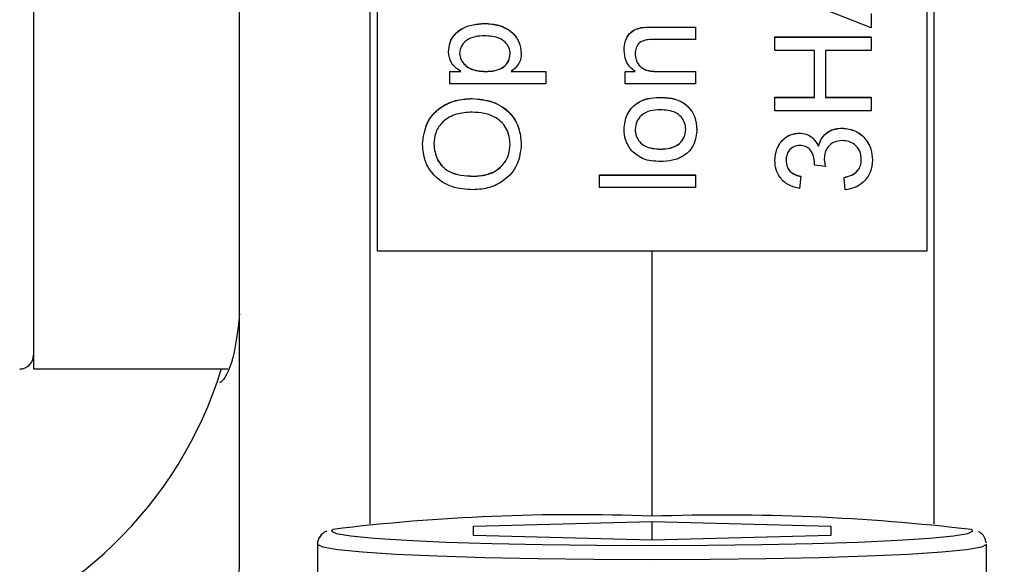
# Model space of a CAD drawing. Extents: x 0 to 8410, y 0 to 5940.
# Tile 179 of 212: x 7385 to 7421, y 4341 to 4361. Entities that reach past the tile are written whole.
import ezdxf

# ---------------------------------------------------------------- set-up
doc = ezdxf.new("R2010")
doc.units = 0
doc.header["$LTSCALE"] = 10
doc.layers.get('0').update_dxf_attribs({"linetype": 'CONTINUOUS'})
doc.styles.add('SLDTEXTSTYLE0', font='TXT', dxfattribs={"width": 0.605})
doc.dimstyles.new('SLDDIMSTYLE1', dxfattribs={"dimtxt": 50, "dimasz": 50, "dimexe": 0, "dimexo": 0.0625, "dimgap": 12.5, "dimtad": 1, "dimdec": 1, "dimrnd": 1e-09, "dimzin": 12, "dimtxsty": 'SLDTEXTSTYLE0', "dimsah": 1, "dimcen": 0.09, "dimazin": 3, "dimtfac": 1, "dimtofl": 0, "dimtmove": 0, "dimatfit": 3, "dimtolj": 1, "dimtzin": 12})

# ---------------------------------------------------------------- blocks, each defined once
blk = doc.blocks.new('_D_7')
at = {"color": 7, "linetype": 'CONTINUOUS'}
for p, q in [((7266.776, 4418.503), (7266.776, 2774.609)), ((7032.776, 2981.172), (7032.776, 2774.609)), ((7032.776, 2789.609), (7266.776, 2789.609)), ((7266.776, 2789.609), (7764.678, 2789.609))]:
    blk.add_line(p, q, dxfattribs=at)
for points in [[(7032.776, 2789.609), (7082.776, 2782.109), (7082.776, 2797.109)], [(7266.776, 2789.609), (7216.776, 2797.109), (7216.776, 2782.109)]]:
    blk.add_solid(points, dxfattribs=at)
at = {"color": 7, "linetype": 'CONTINUOUS', "char_height": 50, "attachment_point": 1, "style": 'SLDTEXTSTYLE0'}
for s, insert in [('234', (7493.706, 2930.799)), ('(3x M10)', (7493.706, 2854.063))]:
    blk.add_mtext(s, dxfattribs=dict(at, insert=insert))

msp = doc.modelspace()

# ---------------------------------------------------------------- linework, layer by layer
at = {"color": 7, "linetype": 'CONTINUOUS'}
for p, q in [((7385.276, 4454.353), (7385.276, 4348.353)), ((7392.776, 4341.249), (7392.776, 4398.868)), ((7397.776, 4385.616), (7397.776, 4352.65)), ((7417.776, 4352.65), (7417.776, 4385.616)), ((7415.745, 4360.755), (7412.245, 4362.143)), ((7415.745, 4361.278), (7415.745, 4360.755)), ((7401.678, 4360.919), (7401.678, 4360.924)), ((7407.796, 4360.789), (7409.361, 4360.789)), ((7407.796, 4360.785), (7409.361, 4360.785)), ((7409.361, 4360.785), (7409.361, 4360.789)), ((7409.361, 4360.785), (7409.361, 4360.336)), ((7407.376, 4360.761), (7407.376, 4360.766)), ((7412.245, 4360.431), (7415.745, 4360.431)), ((7412.245, 4360.426), (7412.245, 4360.431)), ((7412.245, 4360.426), (7415.745, 4360.426)), ((7412.245, 4359.933), (7412.245, 4360.426)), ((7415.745, 4360.426), (7415.745, 4360.431)), ((7415.745, 4360.426), (7415.745, 4359.933)), ((7409.361, 4360.336), (7407.834, 4360.336)), ((7400.373, 4359.881), (7400.373, 4359.886)), ((7403.021, 4359.829), (7403.021, 4359.833)), ((7406.758, 4359.949), (7406.758, 4359.954)), ((7413.681, 4359.933), (7412.245, 4359.933)), ((7413.681, 4358.23), (7413.681, 4359.933)), ((7415.745, 4359.933), (7414.085, 4359.933)), ((7414.085, 4359.933), (7414.085, 4358.23)), ((7400.418, 4359.175), (7400.824, 4359.175)), ((7400.418, 4359.171), (7400.418, 4359.175)), ((7400.418, 4358.723), (7400.418, 4359.171)), ((7400.418, 4359.171), (7400.824, 4359.171)), ((7401.718, 4359.171), (7401.718, 4359.175)), ((7402.655, 4359.175), (7403.918, 4359.175)), ((7402.655, 4359.171), (7403.918, 4359.171)), ((7403.918, 4359.171), (7403.918, 4359.175)), ((7403.918, 4359.171), (7403.918, 4358.723)), ((7406.803, 4359.175), (7407.16, 4359.175)), ((7406.803, 4359.171), (7406.803, 4359.175)), ((7406.803, 4358.723), (7406.803, 4359.171)), ((7406.803, 4359.171), (7407.16, 4359.171)), ((7407.989, 4359.175), (7409.361, 4359.175)), ((7407.989, 4359.171), (7409.361, 4359.171)), ((7409.361, 4359.171), (7409.361, 4359.175)), ((7409.361, 4359.171), (7409.361, 4358.723)), ((7403.918, 4358.723), (7400.418, 4358.723)), ((7409.361, 4358.723), (7406.803, 4358.723)), ((7401.232, 4358.185), (7401.232, 4358.189)), ((7408.046, 4358.23), (7408.046, 4358.234)), ((7412.245, 4358.234), (7413.681, 4358.234)), ((7412.245, 4358.23), (7412.245, 4358.234)), ((7412.245, 4357.736), (7412.245, 4358.23)), ((7412.245, 4358.23), (7413.681, 4358.23)), ((7414.085, 4358.234), (7415.745, 4358.234)), ((7414.085, 4358.23), (7415.745, 4358.23)), ((7415.745, 4358.23), (7415.745, 4358.234)), ((7415.745, 4358.23), (7415.745, 4357.736)), ((7415.745, 4357.736), (7412.245, 4357.736)), ((7406.758, 4357.065), (7406.758, 4357.07)), ((7409.406, 4357.065), (7409.406, 4357.07)), ((7413.135, 4356.93), (7413.135, 4356.934)), ((7414.692, 4357.109), (7414.692, 4357.113)), ((7399.431, 4356.528), (7399.431, 4356.533)), ((7403.021, 4356.526), (7403.021, 4356.531)), ((7408.08, 4356.347), (7408.08, 4356.351)), ((7413.829, 4356.453), (7413.829, 4356.457)), ((7412.245, 4355.935), (7412.245, 4355.94)), ((7413.681, 4355.761), (7413.681, 4355.766)), ((7414.085, 4355.715), (7413.681, 4355.761)), ((7415.79, 4355.955), (7415.79, 4355.96)), ((7405.861, 4355.41), (7409.361, 4355.41)), ((7405.861, 4355.406), (7405.861, 4355.41)), ((7405.861, 4355.406), (7409.361, 4355.406)), ((7405.861, 4354.957), (7405.861, 4355.406)), ((7409.361, 4355.406), (7409.361, 4355.41)), ((7409.361, 4355.406), (7409.361, 4354.957)), ((7414.085, 4355.715), (7414.085, 4355.72)), ((7401.278, 4355.361), (7401.278, 4355.365)), ((7413.188, 4355.361), (7413.143, 4354.913)), ((7413.188, 4355.361), (7413.188, 4355.365)), ((7414.758, 4355.316), (7414.758, 4355.321)), ((7414.803, 4354.868), (7414.758, 4355.316)), ((7409.361, 4354.957), (7405.861, 4354.957)), ((7397.776, 4352.65), (7417.776, 4352.65)), ((7407.776, 4342.997), (7407.776, 4352.65)), ((7385.276, 4348.353), (7392.344, 4348.353)), ((7401.276, 4342.636), (7407.776, 4342.807)), ((7401.276, 4342.293), (7401.276, 4342.636)), ((7407.776, 4342.807), (7414.276, 4342.636)), ((7407.776, 4342.122), (7407.776, 4342.807)), ((7414.276, 4342.636), (7414.276, 4342.293)), ((7407.776, 4342.122), (7401.276, 4342.293)), ((7414.276, 4342.293), (7407.776, 4342.122)), ((7395.611, 4341.965), (7395.611, 4326.481)), ((7419.941, 4326.481), (7419.941, 4341.965))]:
    msp.add_line(p, q, dxfattribs=at)
at = {"color": 8, "linetype": 'CONTINUOUS'}
for p, q in [((7397.514, 4398.64), (7397.514, 4342.717)), ((7418.038, 4342.717), (7418.038, 4398.64)), ((7407.796, 4360.785), (7407.796, 4360.789)), ((7407.989, 4359.171), (7407.989, 4359.175))]:
    msp.add_line(p, q, dxfattribs=at)
at = {"color": 8, "linetype": 'CONTINUOUS', "flags": 128}
for points in [[(7396.171, 4342.519), (7396.111, 4342.465), (7396.116, 4342.449)], [(7419.436, 4342.45), (7419.441, 4342.465), (7419.398, 4342.51)], [(7419.941, 4341.968), (7419.941, 4341.965), (7419.756, 4341.869), (7419.207, 4341.775), (7418.311, 4341.688), (7417.095, 4341.608), (7415.596, 4341.54), (7413.859, 4341.485), (7411.937, 4341.444), (7409.888, 4341.419), (7407.776, 4341.41), (7405.664, 4341.419), (7403.615, 4341.444), (7401.694, 4341.485), (7399.957, 4341.54), (7398.457, 4341.608), (7397.241, 4341.688), (7396.345, 4341.775), (7395.796, 4341.869), (7395.611, 4341.965)]]:
    msp.add_lwpolyline(points, dxfattribs=at)
at = {"color": 7, "linetype": 'CONTINUOUS', "flags": 128}
msp.add_lwpolyline([(7396.116, 4342.449), (7396.288, 4342.372), (7396.815, 4342.283), (7397.674, 4342.198), (7398.84, 4342.123), (7400.278, 4342.057), (7401.944, 4342.004), (7403.786, 4341.965), (7405.75, 4341.94), (7407.776, 4341.933), (7409.802, 4341.94), (7411.766, 4341.965), (7413.609, 4342.004), (7415.274, 4342.057), (7416.712, 4342.123), (7417.878, 4342.198), (7418.738, 4342.283), (7419.264, 4342.372), (7419.436, 4342.45)], dxfattribs=at)
at = {"color": 7, "linetype": 'CONTINUOUS'}
for centre, radius, start, end in [((7384.776, 4348.853), 0.5, 270, 360), ((7377.776, 4352.763), 15, 285.1245, 342.8059), ((7404.955, 4270.383), 72.669, 87.77524, 96.94245), ((7410.401, 4266.638), 76.403, 83.23788, 91.96921)]:
    msp.add_arc(centre, radius, start, end, dxfattribs=at)
at = {"color": 8, "linetype": 'CONTINUOUS'}
msp.add_arc((7378.174, 4341.493), 14.604, 276.038, 359.0428, dxfattribs=at)
at = {"color": 7, "linetype": 'CONTINUOUS'}
for points, knots in [([(7400.373, 4359.886), (7400.384, 4360.002), (7400.404, 4360.236), (7400.594, 4360.541), (7401.002, 4360.857), (7401.399, 4360.896), (7401.678, 4360.924)], [0, 0, 0, 0, 0.187012, 0.373982, 0.561056, 1, 1, 1, 1]), ([(7400.373, 4359.881), (7400.384, 4359.998), (7400.404, 4360.231), (7400.594, 4360.536), (7401.002, 4360.852), (7401.399, 4360.892), (7401.678, 4360.919)], [0, 0, 0, 0, 0.1870112, 0.3739819, 0.5610557, 1, 1, 1, 1]), ([(7401.678, 4360.924), (7401.859, 4360.91), (7402.22, 4360.884), (7402.679, 4360.643), (7402.965, 4360.258), (7403.002, 4359.975), (7403.021, 4359.833)], [0, 0, 0, 0, 0.280747, 0.560278, 0.780116, 1, 1, 1, 1]), ([(7401.678, 4360.919), (7401.859, 4360.906), (7402.22, 4360.88), (7402.679, 4360.638), (7402.965, 4360.253), (7403.002, 4359.97), (7403.021, 4359.829)], [0, 0, 0, 0, 0.280747, 0.560278, 0.780116, 1, 1, 1, 1]), ([(7407.376, 4360.766), (7407.455, 4360.774), (7407.594, 4360.789), (7407.734, 4360.789), (7407.796, 4360.789)], [0, 0, 0, 0, 0.559819, 1, 1, 1, 1]), ([(7407.376, 4360.761), (7407.455, 4360.77), (7407.594, 4360.785), (7407.734, 4360.785), (7407.796, 4360.785)], [0, 0, 0, 0, 0.559819, 1, 1, 1, 1]), ([(7401.685, 4360.471), (7401.568, 4360.466), (7401.336, 4360.457), (7401.032, 4360.33), (7400.818, 4360.105), (7400.791, 4359.922), (7400.777, 4359.831)], [0, 0, 0, 0, 0.281266, 0.560971, 0.780863, 1, 1, 1, 1]), ([(7402.617, 4359.813), (7402.608, 4359.893), (7402.589, 4360.053), (7402.44, 4360.249), (7402.15, 4360.448), (7401.876, 4360.461), (7401.685, 4360.471)], [0, 0, 0, 0, 0.186518, 0.373377, 0.560271, 1, 1, 1, 1]), ([(7406.758, 4359.954), (7406.767, 4360.058), (7406.784, 4360.266), (7406.918, 4360.535), (7407.137, 4360.703), (7407.297, 4360.745), (7407.376, 4360.766)], [0, 0, 0, 0, 0.280269, 0.559904, 0.779645, 1, 1, 1, 1]), ([(7406.758, 4359.949), (7406.767, 4360.053), (7406.784, 4360.262), (7406.918, 4360.531), (7407.137, 4360.699), (7407.297, 4360.74), (7407.376, 4360.761)], [0, 0, 0, 0, 0.280216, 0.559987, 0.779687, 1, 1, 1, 1]), ([(7407.834, 4360.336), (7407.743, 4360.336), (7407.563, 4360.334), (7407.315, 4360.243), (7407.181, 4360.038), (7407.168, 4359.896), (7407.162, 4359.824)], [0, 0, 0, 0, 0.28168, 0.559767, 0.779634, 1, 1, 1, 1]), ([(7400.824, 4359.171), (7400.682, 4359.27), (7400.428, 4359.446), (7400.39, 4359.748), (7400.373, 4359.881)], [0, 0, 0, 0, 0.5600941, 1, 1, 1, 1]), ([(7400.777, 4359.836), (7400.788, 4359.756), (7400.81, 4359.597), (7400.966, 4359.407), (7401.253, 4359.204), (7401.526, 4359.187), (7401.718, 4359.175)], [0, 0, 0, 0, 0.186304, 0.373292, 0.560489, 1, 1, 1, 1]), ([(7400.777, 4359.831), (7400.788, 4359.752), (7400.81, 4359.592), (7400.966, 4359.402), (7401.253, 4359.2), (7401.526, 4359.183), (7401.718, 4359.171)], [0, 0, 0, 0, 0.186305, 0.373292, 0.560489, 1, 1, 1, 1]), ([(7401.718, 4359.175), (7401.834, 4359.18), (7402.066, 4359.189), (7402.372, 4359.313), (7402.58, 4359.544), (7402.605, 4359.727), (7402.617, 4359.818)], [0, 0, 0, 0, 0.281227, 0.56076, 0.780644, 1, 1, 1, 1]), ([(7401.718, 4359.171), (7401.834, 4359.175), (7402.066, 4359.184), (7402.372, 4359.308), (7402.58, 4359.54), (7402.605, 4359.722), (7402.617, 4359.813)], [0, 0, 0, 0, 0.281172, 0.560669, 0.780672, 1, 1, 1, 1]), ([(7403.021, 4359.829), (7403.015, 4359.755), (7403.004, 4359.609), (7402.886, 4359.369), (7402.743, 4359.246), (7402.655, 4359.171)], [0, 0, 0, 0, 0.28025, 0.560443, 1, 1, 1, 1]), ([(7407.16, 4359.171), (7407.092, 4359.223), (7406.957, 4359.328), (7406.791, 4359.594), (7406.771, 4359.814), (7406.758, 4359.949)], [0, 0, 0, 0, 0.2805281, 0.5609305, 1, 1, 1, 1]), ([(7407.162, 4359.829), (7407.168, 4359.754), (7407.181, 4359.604), (7407.288, 4359.401), (7407.547, 4359.187), (7407.807, 4359.18), (7407.989, 4359.175)], [0, 0, 0, 0, 0.18737, 0.374431, 0.560567, 1, 1, 1, 1]), ([(7407.162, 4359.824), (7407.168, 4359.749), (7407.181, 4359.6), (7407.288, 4359.396), (7407.547, 4359.182), (7407.807, 4359.176), (7407.989, 4359.171)], [0, 0, 0, 0, 0.18737, 0.374431, 0.560567, 1, 1, 1, 1]), ([(7399.431, 4356.533), (7399.461, 4356.79), (7399.522, 4357.304), (7400.017, 4357.871), (7400.626, 4358.148), (7401.03, 4358.176), (7401.232, 4358.189)], [0, 0, 0, 0, 0.279556, 0.558573, 0.779082, 1, 1, 1, 1]), ([(7399.431, 4356.528), (7399.461, 4356.786), (7399.522, 4357.3), (7400.017, 4357.866), (7400.626, 4358.144), (7401.03, 4358.171), (7401.232, 4358.185)], [0, 0, 0, 0, 0.279556, 0.558573, 0.779082, 1, 1, 1, 1]), ([(7401.232, 4358.189), (7401.488, 4358.167), (7402, 4358.123), (7402.622, 4357.716), (7402.962, 4357.133), (7403.001, 4356.732), (7403.021, 4356.531)], [0, 0, 0, 0, 0.280358, 0.559453, 0.779593, 1, 1, 1, 1]), ([(7401.232, 4358.185), (7401.488, 4358.163), (7402, 4358.119), (7402.622, 4357.711), (7402.962, 4357.129), (7403.001, 4356.727), (7403.021, 4356.526)], [0, 0, 0, 0, 0.280365, 0.559516, 0.779587, 1, 1, 1, 1]), ([(7406.758, 4357.07), (7406.778, 4357.254), (7406.818, 4357.621), (7407.178, 4358.02), (7407.614, 4358.211), (7407.902, 4358.227), (7408.046, 4358.234)], [0, 0, 0, 0, 0.279552, 0.558602, 0.778992, 1, 1, 1, 1]), ([(7406.758, 4357.065), (7406.778, 4357.249), (7406.818, 4357.616), (7407.178, 4358.016), (7407.614, 4358.207), (7407.902, 4358.222), (7408.046, 4358.23)], [0, 0, 0, 0, 0.279552, 0.558602, 0.778992, 1, 1, 1, 1]), ([(7408.046, 4358.234), (7408.237, 4358.228), (7408.617, 4358.215), (7409.095, 4357.942), (7409.361, 4357.516), (7409.391, 4357.219), (7409.406, 4357.07)], [0, 0, 0, 0, 0.281046, 0.559522, 0.779603, 1, 1, 1, 1]), ([(7408.046, 4358.23), (7408.237, 4358.223), (7408.617, 4358.211), (7409.095, 4357.938), (7409.361, 4357.512), (7409.391, 4357.214), (7409.406, 4357.065)], [0, 0, 0, 0, 0.281046, 0.559522, 0.779604, 1, 1, 1, 1]), ([(7401.228, 4357.692), (7401.037, 4357.68), (7400.656, 4357.656), (7400.174, 4357.394), (7399.882, 4356.981), (7399.851, 4356.681), (7399.835, 4356.531)], [0, 0, 0, 0, 0.280789, 0.560064, 0.779997, 1, 1, 1, 1]), ([(7402.617, 4356.524), (7402.593, 4356.716), (7402.544, 4357.099), (7402.143, 4357.497), (7401.679, 4357.671), (7401.379, 4357.685), (7401.228, 4357.692)], [0, 0, 0, 0, 0.279168, 0.558199, 0.778813, 1, 1, 1, 1]), ([(7408.067, 4357.781), (7407.945, 4357.776), (7407.702, 4357.765), (7407.392, 4357.607), (7407.193, 4357.352), (7407.172, 4357.161), (7407.162, 4357.065)], [0, 0, 0, 0, 0.281052, 0.560297, 0.780134, 1, 1, 1, 1]), ([(7409.002, 4357.065), (7408.994, 4357.149), (7408.98, 4357.314), (7408.841, 4357.528), (7408.551, 4357.753), (7408.267, 4357.77), (7408.067, 4357.781)], [0, 0, 0, 0, 0.187154, 0.37399, 0.561009, 1, 1, 1, 1]), ([(7407.039, 4356.283), (7406.947, 4356.416), (7406.783, 4356.653), (7406.766, 4356.939), (7406.758, 4357.065)], [0, 0, 0, 0, 0.558978, 1, 1, 1, 1]), ([(7407.162, 4357.07), (7407.169, 4356.988), (7407.183, 4356.824), (7407.316, 4356.609), (7407.601, 4356.383), (7407.883, 4356.364), (7408.08, 4356.351)], [0, 0, 0, 0, 0.187079, 0.37399, 0.561053, 1, 1, 1, 1]), ([(7407.162, 4357.065), (7407.169, 4356.983), (7407.183, 4356.819), (7407.316, 4356.605), (7407.601, 4356.378), (7407.883, 4356.36), (7408.08, 4356.347)], [0, 0, 0, 0, 0.187079, 0.37399, 0.561053, 1, 1, 1, 1]), ([(7408.08, 4356.351), (7408.204, 4356.357), (7408.45, 4356.368), (7408.77, 4356.518), (7408.97, 4356.779), (7408.991, 4356.973), (7409.002, 4357.07)], [0, 0, 0, 0, 0.281139, 0.560457, 0.780253, 1, 1, 1, 1]), ([(7408.08, 4356.347), (7408.204, 4356.352), (7408.45, 4356.363), (7408.77, 4356.514), (7408.97, 4356.775), (7408.991, 4356.969), (7409.002, 4357.065)], [0, 0, 0, 0, 0.281139, 0.560457, 0.780253, 1, 1, 1, 1]), ([(7409.406, 4357.065), (7409.386, 4356.878), (7409.346, 4356.503), (7408.975, 4356.096), (7408.522, 4355.92), (7408.229, 4355.906), (7408.082, 4355.899)], [0, 0, 0, 0, 0.279625, 0.558386, 0.778854, 1, 1, 1, 1]), ([(7412.245, 4355.94), (7412.259, 4356.078), (7412.287, 4356.356), (7412.503, 4356.692), (7412.808, 4356.896), (7413.026, 4356.921), (7413.135, 4356.934)], [0, 0, 0, 0, 0.280119, 0.55984, 0.779985, 1, 1, 1, 1]), ([(7412.245, 4355.935), (7412.259, 4356.074), (7412.287, 4356.351), (7412.503, 4356.688), (7412.808, 4356.891), (7413.026, 4356.917), (7413.135, 4356.93)], [0, 0, 0, 0, 0.280119, 0.55984, 0.779985, 1, 1, 1, 1]), ([(7413.135, 4356.934), (7413.218, 4356.926), (7413.385, 4356.91), (7413.653, 4356.759), (7413.762, 4356.571), (7413.829, 4356.457)], [0, 0, 0, 0, 0.280482, 0.56102, 1, 1, 1, 1]), ([(7413.135, 4356.93), (7413.218, 4356.922), (7413.385, 4356.906), (7413.653, 4356.754), (7413.762, 4356.567), (7413.829, 4356.453)], [0, 0, 0, 0, 0.280482, 0.56102, 1, 1, 1, 1]), ([(7413.829, 4356.457), (7413.864, 4356.563), (7413.933, 4356.774), (7414.167, 4356.989), (7414.432, 4357.099), (7414.605, 4357.109), (7414.692, 4357.113)], [0, 0, 0, 0, 0.279797, 0.559211, 0.779434, 1, 1, 1, 1]), ([(7413.829, 4356.453), (7413.864, 4356.558), (7413.933, 4356.769), (7414.167, 4356.984), (7414.432, 4357.095), (7414.605, 4357.104), (7414.692, 4357.109)], [0, 0, 0, 0, 0.27983, 0.559136, 0.779386, 1, 1, 1, 1]), ([(7414.692, 4357.113), (7414.859, 4357.093), (7415.193, 4357.052), (7415.556, 4356.734), (7415.762, 4356.353), (7415.781, 4356.091), (7415.79, 4355.96)], [0, 0, 0, 0, 0.279397, 0.559018, 0.77935, 1, 1, 1, 1]), ([(7414.692, 4357.109), (7414.859, 4357.088), (7415.193, 4357.048), (7415.556, 4356.73), (7415.762, 4356.348), (7415.781, 4356.086), (7415.79, 4355.955)], [0, 0, 0, 0, 0.279397, 0.559018, 0.77935, 1, 1, 1, 1]), ([(7401.272, 4354.868), (7401.01, 4354.885), (7400.486, 4354.919), (7399.85, 4355.328), (7399.481, 4355.911), (7399.448, 4356.322), (7399.431, 4356.528)], [0, 0, 0, 0, 0.280563, 0.559566, 0.779568, 1, 1, 1, 1]), ([(7399.835, 4356.536), (7399.861, 4356.339), (7399.914, 4355.947), (7400.443, 4355.409), (7400.961, 4355.382), (7401.278, 4355.365)], [0, 0, 0, 0, 0.280126, 0.559663, 1, 1, 1, 1]), ([(7399.835, 4356.531), (7399.861, 4356.335), (7399.914, 4355.943), (7400.443, 4355.404), (7400.961, 4355.377), (7401.278, 4355.361)], [0, 0, 0, 0, 0.280126, 0.559663, 1, 1, 1, 1]), ([(7403.021, 4356.526), (7402.992, 4356.274), (7402.934, 4355.769), (7402.456, 4355.21), (7401.866, 4354.919), (7401.47, 4354.885), (7401.272, 4354.868)], [0, 0, 0, 0, 0.279549, 0.558757, 0.779314, 1, 1, 1, 1]), ([(7401.278, 4355.365), (7401.465, 4355.377), (7401.839, 4355.401), (7402.296, 4355.683), (7402.575, 4356.088), (7402.603, 4356.382), (7402.617, 4356.529)], [0, 0, 0, 0, 0.280669, 0.559877, 0.779868, 1, 1, 1, 1]), ([(7401.278, 4355.361), (7401.465, 4355.373), (7401.839, 4355.396), (7402.296, 4355.678), (7402.575, 4356.084), (7402.603, 4356.377), (7402.617, 4356.524)], [0, 0, 0, 0, 0.280669, 0.559877, 0.779868, 1, 1, 1, 1]), ([(7413.15, 4356.481), (7413.073, 4356.473), (7412.919, 4356.455), (7412.752, 4356.307), (7412.662, 4356.13), (7412.653, 4356.009), (7412.649, 4355.949)], [0, 0, 0, 0, 0.279499, 0.55915, 0.779468, 1, 1, 1, 1]), ([(7413.686, 4355.826), (7413.678, 4355.915), (7413.662, 4356.092), (7413.551, 4356.32), (7413.361, 4356.465), (7413.22, 4356.476), (7413.15, 4356.481)], [0, 0, 0, 0, 0.280511, 0.561017, 0.780028, 1, 1, 1, 1]), ([(7414.689, 4356.661), (7414.591, 4356.651), (7414.397, 4356.631), (7414.178, 4356.455), (7414.055, 4356.234), (7414.043, 4356.081), (7414.037, 4356.005)], [0, 0, 0, 0, 0.279772, 0.559172, 0.779414, 1, 1, 1, 1]), ([(7415.386, 4355.972), (7415.377, 4356.075), (7415.357, 4356.282), (7415.167, 4356.513), (7414.932, 4356.642), (7414.77, 4356.654), (7414.689, 4356.661)], [0, 0, 0, 0, 0.279727, 0.559017, 0.779281, 1, 1, 1, 1]), ([(7408.082, 4355.899), (7407.862, 4355.909), (7407.47, 4355.927), (7407.171, 4356.174), (7407.039, 4356.283)], [0, 0, 0, 0, 0.560939, 1, 1, 1, 1]), ([(7413.143, 4354.913), (7413.007, 4354.947), (7412.735, 4355.016), (7412.432, 4355.279), (7412.268, 4355.606), (7412.253, 4355.825), (7412.245, 4355.935)], [0, 0, 0, 0, 0.280217, 0.559485, 0.7795685, 1, 1, 1, 1]), ([(7412.649, 4355.954), (7412.657, 4355.871), (7412.671, 4355.707), (7412.812, 4355.513), (7412.998, 4355.406), (7413.124, 4355.379), (7413.188, 4355.365)], [0, 0, 0, 0, 0.280052, 0.559196, 0.779322, 1, 1, 1, 1]), ([(7412.649, 4355.949), (7412.657, 4355.867), (7412.671, 4355.702), (7412.812, 4355.508), (7412.998, 4355.402), (7413.124, 4355.374), (7413.188, 4355.361)], [0, 0, 0, 0, 0.280052, 0.559196, 0.779322, 1, 1, 1, 1]), ([(7413.681, 4355.766), (7413.682, 4355.778), (7413.685, 4355.799), (7413.686, 4355.821), (7413.686, 4355.83)], [0, 0, 0, 0, 0.561707, 1, 1, 1, 1]), ([(7413.681, 4355.761), (7413.682, 4355.773), (7413.685, 4355.795), (7413.686, 4355.816), (7413.686, 4355.826)], [0, 0, 0, 0, 0.558055, 1, 1, 1, 1]), ([(7414.037, 4356.01), (7414.041, 4355.955), (7414.049, 4355.857), (7414.074, 4355.762), (7414.085, 4355.72)], [0, 0, 0, 0, 0.559293, 1, 1, 1, 1]), ([(7414.037, 4356.005), (7414.041, 4355.95), (7414.049, 4355.852), (7414.074, 4355.757), (7414.085, 4355.715)], [0, 0, 0, 0, 0.560086, 1, 1, 1, 1]), ([(7414.758, 4355.321), (7414.849, 4355.343), (7415.03, 4355.389), (7415.255, 4355.536), (7415.372, 4355.756), (7415.381, 4355.903), (7415.386, 4355.976)], [0, 0, 0, 0, 0.280842, 0.560051, 0.779583, 1, 1, 1, 1]), ([(7414.758, 4355.316), (7414.849, 4355.339), (7415.03, 4355.385), (7415.255, 4355.532), (7415.372, 4355.751), (7415.381, 4355.898), (7415.386, 4355.972)], [0, 0, 0, 0, 0.280842, 0.56005, 0.779583, 1, 1, 1, 1]), ([(7415.79, 4355.955), (7415.776, 4355.803), (7415.749, 4355.499), (7415.489, 4355.145), (7415.158, 4354.928), (7414.921, 4354.888), (7414.803, 4354.868)], [0, 0, 0, 0, 0.279877, 0.559234, 0.779479, 1, 1, 1, 1]), ([(7392.776, 4350.356), (7392.699, 4349.704), (7392.544, 4348.387), (7392.086, 4347.809), (7392.055, 4347.879), (7392.05, 4347.888)], [0, 0, 0, 0, 0.4578418, 0.9253639, 1, 1, 1, 1]), ([(7395.953, 4342.458), (7395.926, 4342.449), (7395.861, 4342.427), (7395.712, 4342.304), (7395.588, 4342.071), (7395.616, 4341.967), (7395.618, 4341.958)], [0, 0, 0, 0, 0.266173, 0.645791, 0.968354, 1, 1, 1, 1]), ([(7419.934, 4342.014), (7419.913, 4342.101), (7419.871, 4342.271), (7419.731, 4342.395), (7419.672, 4342.427), (7419.644, 4342.442)], [0, 0, 0, 0, 0.356263, 0.697948, 1, 1, 1, 1])]:
    msp.add_open_spline(points, degree=3, knots=knots, dxfattribs=at)

# ---------------------------------------------------------------- dimensions: what is measured, and where the dimension line sits
dim = msp.add_linear_dim(base=(7266.776, 2789.609), p1=(7032.776, 3001.172), p2=(7266.776, 4438.503), text='<>\\P(3x M10)', dimstyle='SLDDIMSTYLE1', dxfattribs=at)
dim.commit()
dim.dimension.update_dxf_attribs({"geometry": '_D_7', "text_midpoint": (7629.192, 2789.609), "dimtype": 160})

doc.saveas('drawing.dxf')
